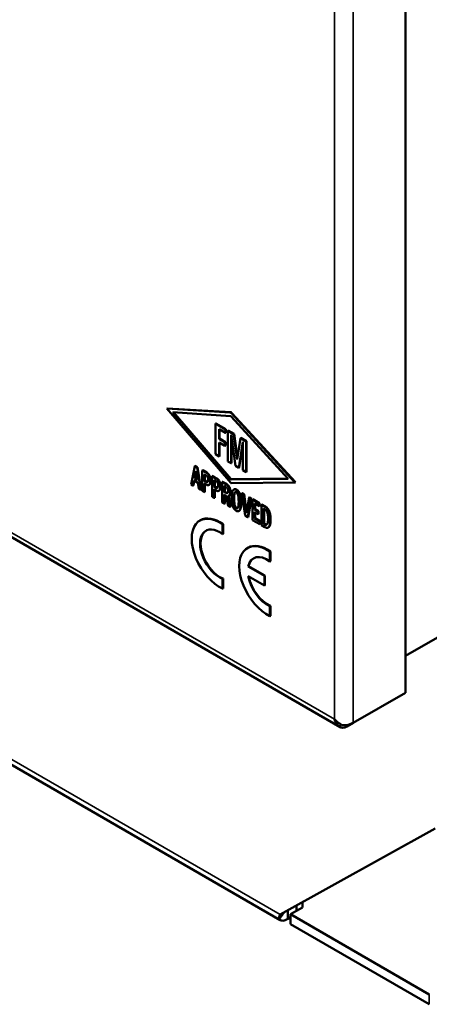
# Model space of a CAD drawing. Header units: inches. Extents: x 0 to 136, y 2 to 86.
# Tile 35 of 74: x 109.97 to 113.49, y 22.05 to 30.51. Entities that reach past the tile are written whole.
import ezdxf

# ---------------------------------------------------------------- set-up
doc = ezdxf.new("R2010")
doc.units = ezdxf.units.IN
doc.header["$LTSCALE"] = 4
doc.header["$MEASUREMENT"] = 0
doc.layers.add('Visible (ANSI)', color=7, linetype='Continuous', lineweight=50)
doc.layers.add('Visible Narrow (ANSI)', color=7, linetype='Continuous', lineweight=35)

msp = doc.modelspace()

# ---------------------------------------------------------------- linework, layer by layer
at = {"layer": 'Visible (ANSI)'}
for p, q in [((113.2875, 24.7273), (113.2875, 64.1232)), ((95.5917, 34.3254), (112.7283, 24.4316)), ((113.2875, 25.0428), (118.4661, 28.0327)), ((111.239, 27.1703), (111.2355, 27.1682)), ((111.2355, 27.1682), (111.7858, 26.5299)), ((111.7827, 27.1346), (111.2355, 27.1682)), ((111.7863, 27.1367), (111.239, 27.1703)), ((111.7849, 26.563), (111.2888, 27.1373)), ((111.2888, 27.1373), (111.7854, 27.1047)), ((111.7884, 26.565), (111.2944, 27.137)), ((111.7903, 27.1019), (112.2806, 26.5646)), ((112.3384, 26.5337), (111.7929, 27.1288)), ((112.342, 26.5358), (111.7964, 27.1308)), ((111.658, 27.0417), (111.6544, 27.0397)), ((111.6544, 27.0397), (111.6544, 26.7766)), ((111.7399, 26.9904), (111.6544, 27.0397)), ((111.7434, 26.9924), (111.658, 27.0417)), ((111.6861, 26.9907), (111.7399, 26.9597)), ((111.6861, 26.9087), (111.6861, 26.9907)), ((111.6896, 26.9108), (111.6861, 26.9087)), ((111.7367, 26.8795), (111.6861, 26.9087)), ((111.6896, 26.9108), (111.6896, 26.9887)), ((111.7403, 26.8815), (111.6896, 26.9108)), ((111.7434, 26.9924), (111.7399, 26.9904)), ((111.7399, 26.9597), (111.7399, 26.9904)), ((111.7434, 26.9617), (111.7399, 26.9597)), ((111.7434, 26.9617), (111.7434, 26.9924)), ((111.7653, 26.9797), (111.7618, 26.9776)), ((111.8113, 26.9491), (111.7618, 26.9776)), ((111.7618, 26.9776), (111.7618, 26.7145)), ((111.8148, 26.9511), (111.7653, 26.9797)), ((111.7893, 26.9418), (111.8264, 26.6772)), ((111.7893, 26.6987), (111.7893, 26.9418)), ((111.7928, 26.7007), (111.7928, 26.9166)), ((111.8148, 26.9511), (111.8113, 26.9491)), ((111.842, 26.73), (111.8113, 26.9491)), ((111.844, 26.7431), (111.8148, 26.9511)), ((111.8704, 26.9148), (111.842, 26.73)), ((111.8739, 26.9169), (111.8704, 26.9148)), ((111.9195, 26.8865), (111.8704, 26.9148)), ((111.9231, 26.8885), (111.8739, 26.9169)), ((111.6861, 26.7584), (111.6861, 26.8777)), ((111.6861, 26.8777), (111.7367, 26.8485)), ((111.6896, 26.7604), (111.6896, 26.8757)), ((111.7403, 26.8815), (111.7367, 26.8795)), ((111.7367, 26.8485), (111.7367, 26.8795)), ((111.7403, 26.8505), (111.7367, 26.8485)), ((111.7403, 26.8505), (111.7403, 26.8815)), ((111.8555, 26.6604), (111.8897, 26.8838)), ((111.859, 26.6625), (111.8897, 26.8628)), ((111.8897, 26.8838), (111.8897, 26.6406)), ((111.9231, 26.8885), (111.9195, 26.8865)), ((111.9195, 26.6235), (111.9195, 26.8865)), ((111.9231, 26.6255), (111.9231, 26.8885)), ((111.6544, 26.7766), (111.6861, 26.7584)), ((111.6896, 26.7604), (111.6861, 26.7584)), ((111.477, 26.6744), (111.4451, 26.5164)), ((111.4805, 26.6764), (111.477, 26.6744)), ((111.4971, 26.6628), (111.477, 26.6744)), ((111.4805, 26.6764), (111.5006, 26.6648)), ((111.5006, 26.6648), (111.4971, 26.6628)), ((111.5288, 26.4681), (111.4971, 26.6628)), ((111.5006, 26.6648), (111.5323, 26.4702)), ((111.7618, 26.7145), (111.7893, 26.6987)), ((111.7928, 26.7007), (111.7893, 26.6987)), ((111.8264, 26.6772), (111.8555, 26.6604)), ((111.859, 26.6625), (111.8555, 26.6604)), ((111.4745, 26.5702), (111.4872, 26.6324)), ((111.4781, 26.5722), (111.4745, 26.5702)), ((111.4994, 26.5558), (111.4745, 26.5702)), ((111.4885, 26.6238), (111.4781, 26.5722)), ((111.4781, 26.5722), (111.4987, 26.5603)), ((111.4872, 26.6324), (111.4994, 26.5558)), ((111.5451, 26.6392), (111.5415, 26.6371)), ((111.5415, 26.6371), (111.5415, 26.4608)), ((111.578, 26.616), (111.5415, 26.6371)), ((111.5451, 26.6392), (111.5816, 26.6181)), ((111.5591, 26.6037), (111.5763, 26.5938)), ((111.5591, 26.5481), (111.5591, 26.6037)), ((111.5626, 26.6017), (111.5626, 26.5501)), ((111.6309, 26.5896), (111.6274, 26.5875)), ((111.6274, 26.5875), (111.6274, 26.4112)), ((111.6639, 26.5665), (111.6274, 26.5875)), ((111.6309, 26.5896), (111.6675, 26.5685)), ((111.8897, 26.6406), (111.9195, 26.6235)), ((111.9231, 26.6255), (111.9195, 26.6235)), ((111.4451, 26.5164), (111.4617, 26.5068)), ((111.4617, 26.5068), (111.4703, 26.5494)), ((111.4652, 26.5089), (111.4617, 26.5068)), ((111.4731, 26.5477), (111.4652, 26.5089)), ((111.4703, 26.5494), (111.5035, 26.5302)), ((111.5035, 26.5302), (111.5119, 26.4778)), ((111.5626, 26.5501), (111.5591, 26.5481)), ((111.5731, 26.54), (111.5591, 26.5481)), ((111.5591, 26.525), (111.5798, 26.513)), ((111.5591, 26.4506), (111.5591, 26.525)), ((111.5626, 26.5501), (111.5766, 26.5421)), ((111.5626, 26.5229), (111.5626, 26.4526)), ((111.6016, 26.5139), (111.5981, 26.5119)), ((111.645, 26.5541), (111.6622, 26.5442)), ((111.645, 26.4985), (111.645, 26.5541)), ((111.6485, 26.5006), (111.645, 26.4985)), ((111.6589, 26.4905), (111.645, 26.4985)), ((111.6485, 26.5521), (111.6485, 26.5006)), ((111.6485, 26.5006), (111.6625, 26.4925)), ((111.7168, 26.54), (111.7133, 26.5379)), ((111.7133, 26.5379), (111.7133, 26.3616)), ((111.7456, 26.5193), (111.7133, 26.5379)), ((111.7168, 26.54), (111.7491, 26.5214)), ((111.7309, 26.5045), (111.7467, 26.4954)), ((111.7309, 26.4526), (111.7309, 26.5045)), ((111.7344, 26.5025), (111.7344, 26.4546)), ((111.79, 26.5275), (112.3384, 26.5337)), ((112.2806, 26.5646), (111.7907, 26.5596)), ((112.2788, 26.5666), (111.7943, 26.5617)), ((112.342, 26.5358), (112.3384, 26.5337)), ((111.5119, 26.4778), (111.5288, 26.4681)), ((111.5323, 26.4702), (111.5288, 26.4681)), ((111.5415, 26.4608), (111.5591, 26.4506)), ((111.5626, 26.4526), (111.5591, 26.4506)), ((111.6274, 26.4112), (111.645, 26.401)), ((111.645, 26.4754), (111.6657, 26.4634)), ((111.645, 26.401), (111.645, 26.4754)), ((111.6485, 26.4031), (111.645, 26.401)), ((111.6485, 26.4734), (111.6485, 26.4031)), ((111.6875, 26.4643), (111.684, 26.4623)), ((111.7344, 26.4546), (111.7309, 26.4526)), ((111.7419, 26.4462), (111.7309, 26.4526)), ((111.7309, 26.4297), (111.748, 26.4199)), ((111.7309, 26.3514), (111.7309, 26.4297)), ((111.7344, 26.4546), (111.7455, 26.4482)), ((111.7344, 26.4277), (111.7344, 26.3535)), ((111.748, 26.4199), (111.7649, 26.3318)), ((111.7818, 26.322), (111.7638, 26.4172)), ((111.7674, 26.4185), (111.7854, 26.324)), ((111.7723, 26.4212), (111.7687, 26.4192)), ((111.8151, 26.4745), (111.8115, 26.4725)), ((111.8853, 26.4427), (111.8818, 26.4407)), ((111.8818, 26.4407), (111.9089, 26.2487)), ((111.8983, 26.4311), (111.8818, 26.4407)), ((111.8853, 26.4427), (111.9018, 26.4332)), ((111.9018, 26.4332), (111.8983, 26.4311)), ((111.921, 26.2702), (111.8983, 26.4311)), ((111.9018, 26.4332), (111.9231, 26.2826)), ((111.9438, 26.4049), (111.921, 26.2702)), ((111.9473, 26.4069), (111.9438, 26.4049)), ((111.9603, 26.3953), (111.9438, 26.4049)), ((111.9473, 26.4069), (111.9638, 26.3974)), ((111.7133, 26.3616), (111.7309, 26.3514)), ((111.7344, 26.3535), (111.7309, 26.3514)), ((111.7649, 26.3318), (111.7818, 26.322)), ((111.7854, 26.324), (111.7818, 26.322)), ((111.933, 26.2347), (111.9603, 26.3953)), ((111.9638, 26.3974), (111.9365, 26.2368)), ((111.9638, 26.3974), (111.9603, 26.3953)), ((111.9774, 26.3895), (111.9739, 26.3875)), ((111.9739, 26.3875), (111.9739, 26.2111)), ((112.0313, 26.3544), (111.9739, 26.3875)), ((111.9774, 26.3895), (112.0348, 26.3564)), ((111.9915, 26.3544), (112.0313, 26.3314)), ((111.9915, 26.3018), (111.9915, 26.3544)), ((111.995, 26.3523), (111.995, 26.3039)), ((112.0348, 26.3564), (112.0313, 26.3544)), ((112.0313, 26.3314), (112.0313, 26.3544)), ((112.0348, 26.3334), (112.0313, 26.3314)), ((112.0348, 26.3564), (112.0348, 26.3334)), ((112.0549, 26.3448), (112.0514, 26.3427)), ((112.0514, 26.3427), (112.0514, 26.1664)), ((112.0765, 26.3282), (112.0514, 26.3427)), ((112.0549, 26.3448), (112.08, 26.3303)), ((111.8593, 26.2903), (111.8557, 26.2882)), ((111.9089, 26.2487), (111.933, 26.2347)), ((111.9365, 26.2368), (111.933, 26.2347)), ((111.995, 26.3039), (111.9915, 26.3018)), ((112.0223, 26.284), (111.9915, 26.3018)), ((111.9915, 26.2787), (112.0223, 26.2609)), ((111.9915, 26.2242), (111.9915, 26.2787)), ((111.995, 26.3039), (112.0258, 26.2861)), ((111.995, 26.2767), (111.995, 26.2263)), ((112.0258, 26.2861), (112.0223, 26.284)), ((112.0223, 26.2609), (112.0223, 26.284)), ((112.0258, 26.263), (112.0223, 26.2609)), ((112.0258, 26.2861), (112.0258, 26.263)), ((112.069, 26.3093), (112.0781, 26.3041)), ((112.069, 26.1792), (112.069, 26.3093)), ((112.0725, 26.3073), (112.0725, 26.1812)), ((111.5247, 26.2084), (111.5212, 26.2064)), ((111.72, 26.1753), (111.7164, 26.1733)), ((111.7164, 26.0901), (111.7164, 26.1733)), ((111.72, 26.0921), (111.72, 26.1753)), ((111.9739, 26.2111), (112.035, 26.1758)), ((111.995, 26.2263), (111.9915, 26.2242)), ((112.035, 26.1991), (111.9915, 26.2242)), ((111.995, 26.2263), (112.0386, 26.2011)), ((112.0386, 26.2011), (112.035, 26.1991)), ((112.035, 26.1758), (112.035, 26.1991)), ((112.0386, 26.1779), (112.035, 26.1758)), ((112.0386, 26.2011), (112.0386, 26.1779)), ((112.0514, 26.1664), (112.0781, 26.151)), ((112.0725, 26.1812), (112.069, 26.1792)), ((112.0806, 26.1725), (112.069, 26.1792)), ((112.0725, 26.1812), (112.0842, 26.1745)), ((112.1115, 26.1487), (112.108, 26.1467)), ((111.72, 26.0921), (111.7164, 26.0901)), ((111.9337, 25.973), (111.9302, 25.971)), ((112.1267, 25.9418), (112.1232, 25.9398)), ((112.1232, 25.8555), (112.1232, 25.9398)), ((112.1267, 25.8575), (112.1267, 25.9418)), ((111.9401, 25.8144), (111.9366, 25.8124)), ((112.0752, 25.7324), (111.9366, 25.8124)), ((112.0787, 25.7344), (111.9401, 25.8144)), ((112.1267, 25.8575), (112.1232, 25.8555)), ((111.9366, 25.7293), (112.0752, 25.6493)), ((112.0787, 25.7344), (112.0752, 25.7324)), ((112.0752, 25.6493), (112.0752, 25.7324)), ((112.0787, 25.6514), (112.0787, 25.7344)), ((111.72, 25.7077), (111.7164, 25.7057)), ((111.7164, 25.6219), (111.7164, 25.7057)), ((111.72, 25.6239), (111.72, 25.7077)), ((112.0787, 25.6514), (112.0752, 25.6493)), ((111.72, 25.6239), (111.7164, 25.6219)), ((112.1267, 25.4727), (112.1232, 25.4706)), ((112.1232, 25.3861), (112.1232, 25.4706)), ((112.1267, 25.3881), (112.1267, 25.4727)), ((112.1267, 25.3881), (112.1232, 25.3861)), ((108.0429, 25.1796), (112.2109, 22.7732)), ((112.8374, 24.4674), (113.2875, 24.7273)), ((112.6771, 24.4995), (112.677, 24.4994)), ((112.785, 24.4372), (112.8374, 24.4674)), ((112.7344, 24.4539), (112.7224, 24.4358)), ((113.5434, 23.5589), (112.2107, 22.8218)), ((112.2767, 22.8583), (112.2767, 22.7837)), ((112.3, 22.823), (112.4029, 22.8825)), ((112.3521, 22.8531), (112.3521, 22.9)), ((112.4029, 22.9281), (112.4029, 22.8825)), ((112.2328, 22.8245), (112.2018, 22.7804)), ((112.3, 22.7971), (112.2767, 22.7837)), ((113.4933, 22.1341), (112.3, 22.823)), ((112.3, 22.7381), (112.3, 22.823)), ((113.4933, 22.0492), (112.3, 22.7381))]:
    msp.add_line(p, q, dxfattribs=at)
for centre, major_axis, start_param, end_param in [((111.7878, 27.1185), (-0.0088, 0.0153), 5.079457, 5.918008), ((111.7879, 27.0969), (-0.00426, 0.00738), 5.075769, 5.914904), ((111.7914, 27.1205), (-0.0088, 0.0153), 5.079457, 5.918008), ((111.7878, 26.5679), (0.00456, -0.00789), 5.032001, 5.968477), ((111.7879, 26.5334), (0.00326, -0.00564), 5.030595, 5.969287), ((111.7913, 26.57), (0.00456, -0.00789), 5.032001, 5.968477), ((111.691, 25.9123), (-0.1698, 0.2941), 5.391468, 8.745699), ((111.6945, 25.9143), (-0.1698, 0.2941), 5.391468, 6.283185), ((111.6949, 25.9144), (-0.119, 0.2062), 0.01485, 2.505961), ((111.6913, 25.9124), (-0.119, 0.2062), 5.34802, 8.789147), ((112.1005, 25.676), (-0.1703, 0.295), 5.403411, 8.733756), ((112.104, 25.6781), (-0.1703, 0.295), 5.403411, 6.283185), ((112.1008, 25.676), (-0.1189, 0.2059), 5.364306, 6.852801), ((112.1044, 25.678), (-0.1189, 0.2059), 0.01487, 0.569616), ((112.1008, 25.676), (-0.1189, 0.2059), 1.000713, 2.489675), ((112.1044, 25.678), (-0.1189, 0.2059), 1.022291, 2.489675), ((112.7572, 24.5458), (-0.0567, -0.0982), 5.497787, 5.499463), ((112.7572, 24.5458), (-0.1134, 0), 0.785398, 0.787074), ((112.757, 24.5459), (0.0802, -0.1389), 4.714065, 4.715837), ((112.7572, 24.546), (-0.0802, 0.1389), 1.572473, 1.574244), ((112.7572, 24.5137), (-0.1134, 0), 1.46021, 2.356194), ((112.785, 24.5298), (-0.0567, -0.0982), 6.172599, 7.068583)]:
    msp.add_ellipse(centre, major_axis=major_axis, ratio=0.57735, start_param=start_param, end_param=end_param, dxfattribs=at)
for points, degree in [([(111.5763, 26.5938), (111.5835, 26.5896), (111.5928, 26.5693), (111.5928, 26.5568)], 2), ([(111.6103, 26.5468), (111.6103, 26.5698), (111.5925, 26.6077), (111.578, 26.616)], 2), ([(111.5816, 26.6181), (111.596, 26.6097), (111.6138, 26.5719), (111.6138, 26.5489)], 2), ([(111.5928, 26.5568), (111.5928, 26.5431), (111.5829, 26.5344), (111.5731, 26.54)], 2), ([(111.5766, 26.5421), (111.5837, 26.538), (111.5883, 26.5391)], 2), ([(111.5798, 26.513), (111.5891, 26.5077), (111.6033, 26.5141), (111.6062, 26.5212)], 2), ([(111.6097, 26.5232), (111.6072, 26.5171), (111.6016, 26.5139)], 2), ([(111.6062, 26.5212), (111.6103, 26.5317), (111.6103, 26.5468)], 2), ([(111.6138, 26.5489), (111.6138, 26.5338), (111.6097, 26.5232)], 2), ([(111.6787, 26.5072), (111.6787, 26.4935), (111.6688, 26.4848), (111.6589, 26.4905)], 2), ([(111.6622, 26.5442), (111.6694, 26.54), (111.6787, 26.5197), (111.6787, 26.5072)], 2), ([(111.6625, 26.4925), (111.6696, 26.4884), (111.6742, 26.4895)], 2), ([(111.6962, 26.4973), (111.6962, 26.5202), (111.6784, 26.5581), (111.6639, 26.5665)], 2), ([(111.6675, 26.5685), (111.6819, 26.5602), (111.6997, 26.5223), (111.6997, 26.4993)], 2), ([(111.6921, 26.4716), (111.6962, 26.4821), (111.6962, 26.4973)], 2), ([(111.6997, 26.4993), (111.6997, 26.4842), (111.6956, 26.4737)], 2), ([(111.7809, 26.4513), (111.7809, 26.473), (111.7629, 26.5093), (111.7456, 26.5193)], 2), ([(111.7467, 26.4954), (111.7544, 26.4909), (111.7633, 26.4722), (111.7633, 26.4613)], 2), ([(111.7491, 26.5214), (111.7664, 26.5113), (111.7844, 26.4751), (111.7844, 26.4533)], 2), ([(111.6657, 26.4634), (111.675, 26.4581), (111.6892, 26.4645), (111.6921, 26.4716)], 2), ([(111.6956, 26.4737), (111.6931, 26.4675), (111.6875, 26.4643)], 2), ([(111.7587, 26.4447), (111.7526, 26.44), (111.7419, 26.4462)], 2), ([(111.7455, 26.4482), (111.7537, 26.4435), (111.7592, 26.4452)], 2), ([(111.7633, 26.4613), (111.7633, 26.4483), (111.7587, 26.4447)], 2), ([(111.7638, 26.4172), (111.7724, 26.4194), (111.7809, 26.4366), (111.7809, 26.4513)], 2), ([(111.8338, 26.4702), (111.8219, 26.4771), (111.8039, 26.4692), (111.7938, 26.4329), (111.7938, 26.4022)], 2), ([(111.7938, 26.4022), (111.7938, 26.3544), (111.806, 26.3246)], 2), ([(111.8124, 26.3926), (111.8124, 26.422), (111.8186, 26.4476), (111.8285, 26.4517), (111.8335, 26.4488)], 2), ([(111.8335, 26.4488), (111.8387, 26.4458), (111.8487, 26.4298), (111.8516, 26.4137)], 2), ([(111.8606, 26.4364), (111.8509, 26.4603), (111.8338, 26.4702)], 2), ([(111.8373, 26.4723), (111.8544, 26.4624), (111.8641, 26.4384)], 2), ([(111.8516, 26.4137), (111.8532, 26.4058), (111.8545, 26.3836), (111.8545, 26.3693)], 2), ([(111.8728, 26.358), (111.8728, 26.4056), (111.8606, 26.4364)], 2), ([(111.8641, 26.4384), (111.8764, 26.4077), (111.8764, 26.3601)], 2), ([(111.806, 26.3246), (111.8157, 26.3005), (111.8334, 26.2903)], 2), ([(111.833, 26.3132), (111.8238, 26.3185), (111.8124, 26.351), (111.8124, 26.3926)], 2), ([(111.8159, 26.3947), (111.8159, 26.353), (111.8273, 26.3205), (111.8366, 26.3152)], 2), ([(111.8545, 26.3693), (111.8545, 26.3268), (111.8476, 26.3158)], 2), ([(111.8662, 26.303), (111.8728, 26.3212), (111.8728, 26.358)], 2), ([(111.8764, 26.3601), (111.8764, 26.3232), (111.8697, 26.3051)], 2), ([(112.1258, 26.2134), (112.1258, 26.2436), (112.1139, 26.2901), (112.0929, 26.3188), (112.0765, 26.3282)], 2), ([(112.08, 26.3303), (112.0964, 26.3208), (112.1174, 26.2922), (112.1293, 26.2457), (112.1293, 26.2154)], 2), ([(111.8476, 26.3158), (111.8425, 26.3077), (111.833, 26.3132)], 2), ([(111.8334, 26.2903), (111.8427, 26.2849), (111.8608, 26.2886), (111.8662, 26.303)], 2), ([(111.8366, 26.3152), (111.8417, 26.3123), (111.8455, 26.3133)], 2), ([(111.8697, 26.3051), (111.8656, 26.2939), (111.8593, 26.2903)], 2), ([(112.0781, 26.3041), (112.0919, 26.2961), (112.1076, 26.2588), (112.1076, 26.2237)], 2), ([(112.0781, 26.151), (112.1025, 26.1369), (112.1258, 26.1676), (112.1258, 26.2134)], 2), ([(112.0968, 26.173), (112.0946, 26.1711), (112.086, 26.1694), (112.0806, 26.1725)], 2), ([(112.1024, 26.1818), (112.0994, 26.1755), (112.0968, 26.173)], 2), ([(112.1062, 26.1986), (112.1054, 26.1922), (112.1036, 26.1846), (112.1024, 26.1818)], 2), ([(112.1076, 26.2237), (112.1076, 26.2095), (112.1062, 26.1986)], 2), ([(112.6771, 24.4991), (112.6772, 24.4992), (112.6772, 24.4992), (112.6773, 24.4992)], 3), ([(112.7224, 24.4358), (112.7019, 24.4509), (112.6864, 24.473), (112.6771, 24.4991)], 3), ([(112.7447, 24.4487), (112.7193, 24.461), (112.6953, 24.4782), (112.6773, 24.4992)], 3), ([(112.2018, 22.7804), (112.1987, 22.7875), (112.2013, 22.8026), (112.2107, 22.8218)], 3)]:
    msp.add_open_spline(points, degree=degree, dxfattribs=at)
for points, degree, knots in [([(111.7844, 26.4533), (111.7844, 26.4386), (111.7772, 26.4241), (111.7723, 26.4212)], 2, [0, 0, 0, 1, 1.6875, 1.6875, 1.6875]), ([(111.8151, 26.4745), (111.8157, 26.4749), (111.8254, 26.4791), (111.8373, 26.4723)], 2, [1.923729, 1.923729, 1.923729, 2, 3, 3, 3]), ([(111.8248, 26.4501), (111.8214, 26.4465), (111.8159, 26.4241), (111.8159, 26.3947)], 2, [1.24182, 1.24182, 1.24182, 2, 3, 3, 3]), ([(112.0842, 26.1745), (112.0895, 26.1714), (112.0956, 26.1727), (112.097, 26.1732)], 2, [0, 0, 0, 1, 1.411813, 1.411813, 1.411813]), ([(112.1293, 26.2154), (112.1293, 26.1696), (112.1149, 26.1507), (112.1115, 26.1487)], 2, [0, 0, 0, 1, 1.234286, 1.234286, 1.234286]), ([(112.2767, 22.7837), (112.262, 22.7738), (112.2473, 22.7684), (112.2343, 22.7679), (112.2213, 22.7673), (112.2101, 22.7717), (112.2018, 22.7804)], 3, [0, 0, 0, 0, 0.5000006, 0.5000006, 0.5000006, 1, 1, 1, 1]), ([(112.2546, 22.846), (112.2534, 22.8452), (112.2523, 22.8443), (112.2467, 22.8397), (112.2428, 22.836), (112.2369, 22.8298), (112.2348, 22.8271), (112.2332, 22.825), (112.233, 22.8247), (112.2328, 22.8245)], 3, [0.0421939, 0.0421939, 0.0421939, 0.0421939, 0.0551339, 0.0551339, 0.1107323, 0.1107323, 0.1662501, 0.1662501, 0.1763256, 0.1763256, 0.1763256, 0.1763256])]:
    msp.add_open_spline(points, degree=degree, knots=knots, dxfattribs=at)
at = {"layer": 'Visible Narrow (ANSI)'}
for p, q in [((112.677, 24.4995), (112.677, 63.8312)), ((112.8374, 63.8633), (112.8374, 24.4674)), ((95.596, 34.3613), (112.677, 24.4995)), ((111.7863, 27.1367), (111.7827, 27.1346)), ((111.7964, 27.1308), (111.7929, 27.1288)), ((111.5816, 26.6181), (111.578, 26.616)), ((111.5766, 26.5421), (111.5731, 26.54)), ((111.6097, 26.5232), (111.6062, 26.5212)), ((111.6138, 26.5489), (111.6103, 26.5468)), ((111.6625, 26.4925), (111.6589, 26.4905)), ((111.6675, 26.5685), (111.6639, 26.5665)), ((111.6997, 26.4993), (111.6962, 26.4973)), ((111.7491, 26.5214), (111.7456, 26.5193)), ((111.7884, 26.565), (111.7849, 26.563)), ((111.7943, 26.5617), (111.7907, 26.5596)), ((111.6956, 26.4737), (111.6921, 26.4716)), ((111.7455, 26.4482), (111.7419, 26.4462)), ((111.7844, 26.4533), (111.7809, 26.4513)), ((111.8373, 26.4723), (111.8338, 26.4702)), ((111.8641, 26.4384), (111.8606, 26.4364)), ((111.8159, 26.3947), (111.8124, 26.3926)), ((111.8764, 26.3601), (111.8728, 26.358)), ((112.08, 26.3303), (112.0765, 26.3282)), ((111.8366, 26.3152), (111.833, 26.3132)), ((111.8697, 26.3051), (111.8662, 26.303)), ((112.0842, 26.1745), (112.0806, 26.1725)), ((112.1293, 26.2154), (112.1258, 26.2134)), ((108.0411, 25.2292), (112.2107, 22.8218)), ((113.4933, 22.0492), (113.4933, 22.1341))]:
    msp.add_line(p, q, dxfattribs=at)

doc.saveas('drawing.dxf')
